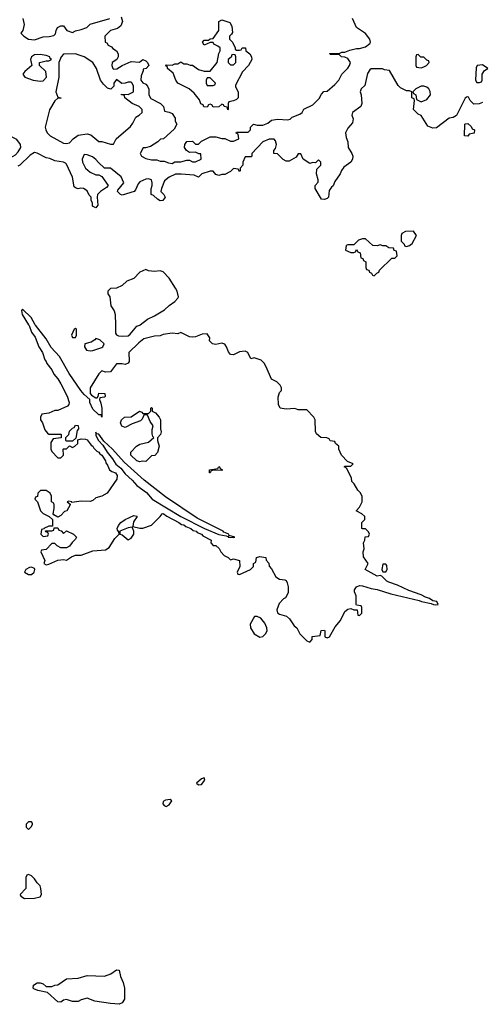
# Model space of a CAD drawing. Header units: inches. Extents: x 2789275 to 2951659, y 860290 to 1033804.
# Tile 131 of 256: x 2851790 to 2854941, y 995360 to 1002083. Entities that reach past the tile are written whole.
import ezdxf

# ---------------------------------------------------------------- set-up
doc = ezdxf.new("R2010")
doc.units = ezdxf.units.IN
doc.header["$MEASUREMENT"] = 0
doc.layers.add('C8050', color=7, linetype='Continuous')
doc.layers.add('C8959', color=7, linetype='Continuous')

msp = doc.modelspace()

# ---------------------------------------------------------------- linework, layer by layer
at = {"layer": 'C8050', "color": 2}
for points, elevation in [([(2851811, 1002090), (2851821, 1002050), (2851811.3, 1002010), (2851798, 1001990), (2851818, 1001970), (2851850, 1001950.8), (2851890, 1001945.5), (2851950, 1001964.9), (2851992.1, 1001967.9), (2852024, 1001976), (2852034, 1001986), (2852039, 1002010), (2852049, 1002030), (2852070, 1002042), (2852090, 1002042), (2852112, 1002010), (2852150, 1001996), (2852170, 1002006.8), (2852210, 1002014.8), (2852248, 1002030), (2852270, 1002051.3), (2852406, 1002090)], 2), ([(2852482, 1002102), (2852491.3, 1002070), (2852479.8, 1002040.2), (2852458, 1002022), (2852410, 1002008.7), (2852372, 1001970), (2852374, 1001930), (2852384.7, 1001924.7), (2852394, 1001910), (2852416.9, 1001896.9), (2852425.4, 1001885.4), (2852451.1, 1001871.1), (2852462, 1001850), (2852462, 1001830), (2852452, 1001810), (2852422, 1001790), (2852418, 1001770), (2852424.7, 1001750), (2852430, 1001744.7), (2852453.2, 1001746.8), (2852489, 1001771), (2852550, 1001798), (2852607.3, 1001792.7), (2852630, 1001812), (2852650, 1001802), (2852662, 1001790), (2852672, 1001770), (2852654, 1001750), (2852634, 1001746), (2852634, 1001734), (2852619.6, 1001700.4), (2852618, 1001670), (2852630, 1001652), (2852650, 1001642), (2852662, 1001630), (2852671.6, 1001608.4), (2852672, 1001570), (2852685.4, 1001545.4), (2852751.1, 1001511.1), (2852770.9, 1001490.9), (2852778, 1001458), (2852810, 1001452), (2852830, 1001442), (2852851.3, 1001410), (2852852, 1001390), (2852862, 1001370), (2852843.6, 1001336.4), (2852771, 1001269), (2852752, 1001268), (2852734, 1001250), (2852682, 1001218), (2852648, 1001208), (2852632, 1001208), (2852611.3, 1001170), (2852622, 1001150), (2852650, 1001136), (2852690, 1001126), (2852725.4, 1001125.4), (2852750, 1001118), (2852776.9, 1001116.9), (2852805.4, 1001105.4), (2852830, 1001102), (2852850, 1001112), (2852890, 1001112), (2852930, 1001124.7), (2852950, 1001124.7), (2852970, 1001112), (2852990, 1001111.3), (2853028, 1001130), (2853026, 1001166), (2853014, 1001166), (2852990, 1001178), (2852950, 1001175.3), (2852928.9, 1001188.9), (2852915.3, 1001210), (2852918, 1001230), (2852930, 1001252), (2852970, 1001254), (2852990, 1001234), (2853010, 1001234), (2853030, 1001254), (2853090, 1001282), (2853130, 1001282), (2853170, 1001272), (2853190, 1001272), (2853230, 1001254), (2853250, 1001254), (2853286, 1001270), (2853282, 1001302), (2853267.3, 1001307.3), (2853270, 1001314), (2853350, 1001314), (2853366, 1001330), (2853366, 1001350), (2853386, 1001370), (2853410, 1001362), (2853450, 1001362), (2853483.1, 1001376.9), (2853510, 1001396), (2853550, 1001404.7), (2853620.4, 1001399.6), (2853635.3, 1001404.7), (2853650, 1001418), (2853703.1, 1001436.9), (2853718, 1001450), (2853730, 1001471.3), (2853790, 1001502), (2853834.6, 1001545.4), (2853850, 1001574), (2853867.3, 1001592.7), (2853890, 1001594), (2853940.4, 1001639.6), (2853968, 1001670), (2853988, 1001710), (2854030, 1001752), (2854042, 1001770), (2854048.7, 1001790), (2854030, 1001818), (2854010, 1001828), (2853986, 1001830), (2853970, 1001846), (2853910, 1001846), (2853907.3, 1001852.7), (2853970, 1001852), (2853990, 1001862), (2854010, 1001862), (2854044.7, 1001875.3), (2854090, 1001886), (2854110, 1001886), (2854150, 1001898), (2854179.3, 1001920.7), (2854184, 1001930), (2854181.2, 1001950), (2854150, 1001989), (2854088.7, 1002028.7), (2854062, 1002090)], 2), ([(2854950, 1001518), (2854927.3, 1001507.3), (2854890, 1001506), (2854866, 1001530), (2854854.6, 1001554.6), (2854843.6, 1001556.4), (2854830, 1001546), (2854771.1, 1001428.9), (2854750, 1001415.3), (2854722, 1001410), (2854635.3, 1001344.7), (2854610, 1001342), (2854576.4, 1001356.4), (2854530, 1001428), (2854510, 1001438), (2854478, 1001470), (2854486, 1001530), (2854482, 1001542), (2854466, 1001550), (2854466, 1001590), (2854450, 1001598), (2854430, 1001598), (2854390, 1001618), (2854374.6, 1001634.6), (2854315.3, 1001735.3), (2854280.4, 1001740.4), (2854267.3, 1001747.3), (2854190, 1001748), (2854179.6, 1001740.4), (2854164.5, 1001715.5), (2854146, 1001634), (2854122, 1001610), (2854114, 1001590), (2854122, 1001570), (2854124.7, 1001510), (2854118, 1001490), (2854062, 1001450), (2854058, 1001430), (2854065.4, 1001405.4), (2854062, 1001378), (2854030, 1001342), (2854014.8, 1001310), (2854018, 1001278), (2854031, 1001250), (2854032, 1001210), (2854058, 1001170), (2854064.7, 1001150), (2854062, 1001130), (2854050.7, 1001109.3), (2854003.5, 1001076.5), (2853986.4, 1001053.6), (2853978, 1001030), (2853942, 1000978), (2853930, 1000948), (2853919.6, 1000940.4), (2853903.6, 1000916.4), (2853898, 1000870), (2853890, 1000862), (2853870, 1000855.3), (2853850, 1000858), (2853806, 1000930), (2853806, 1000950), (2853827.3, 1000972.7), (2853828, 1000990), (2853815.3, 1001030), (2853818, 1001062), (2853846, 1001090), (2853846, 1001110), (2853830, 1001126), (2853810, 1001106), (2853790, 1001108), (2853770, 1001102), (2853726, 1001130), (2853710, 1001166), (2853690, 1001166), (2853676.9, 1001143.1), (2853630, 1001118), (2853610, 1001118), (2853588.9, 1001128.9), (2853550, 1001166), (2853526, 1001170), (2853526, 1001190), (2853536.4, 1001203.6), (2853542, 1001230), (2853536.4, 1001256.4), (2853527.3, 1001267.3), (2853492.7, 1001267.3), (2853450, 1001248), (2853374, 1001170), (2853374, 1001150), (2853370, 1001146), (2853330, 1001146), (2853314, 1001110), (2853314, 1001090), (2853294, 1001070), (2853294, 1001050), (2853290, 1001046), (2853282, 1001062), (2853250, 1001066), (2853230, 1001046), (2853190, 1001026), (2853170, 1001026), (2853150, 1001018), (2853130, 1001026), (2853110, 1001048), (2853090, 1001048), (2853034, 1001030), (2853010, 1001008), (2852980.4, 1001020.4), (2852892, 1001028), (2852852.7, 1001027.3), (2852810, 1001008.7), (2852778, 1000982), (2852758, 1000930), (2852754, 1000910), (2852774, 1000890), (2852782, 1000870), (2852767.3, 1000847.3), (2852750, 1000846), (2852730, 1000858), (2852703.1, 1000883.1), (2852688, 1000890), (2852688.4, 1000928.4), (2852695.3, 1000950), (2852695.3, 1000970), (2852688.7, 1000988.7), (2852670, 1000995.3), (2852650, 1000994), (2852610, 1000975.3), (2852598, 1000962), (2852579.8, 1000920.2), (2852570.7, 1000909.3), (2852490, 1000884), (2852478, 1000890), (2852458, 1000910), (2852460.4, 1000919.6), (2852502, 1000970), (2852482, 1001010), (2852410, 1001068.7), (2852369, 1001069), (2852327, 1001107), (2852310, 1001129), (2852286.3, 1001146.3), (2852250, 1001161.2), (2852230, 1001162), (2852216, 1001130), (2852218.8, 1001110), (2852238.8, 1001070), (2852270, 1001041), (2852310, 1001022.8), (2852330, 1001024.7), (2852350, 1001012), (2852394, 1000950), (2852383.6, 1000936.4), (2852342, 1000910), (2852322, 1000890), (2852318, 1000870), (2852323.6, 1000816.4), (2852310, 1000798), (2852288, 1000810), (2852288, 1000830), (2852278, 1000850), (2852278, 1000870), (2852264.7, 1000884.7), (2852250, 1000915.3), (2852226, 1000930), (2852206.8, 1000933.2), (2852188.9, 1000928.9), (2852170, 1000935.3), (2852162.7, 1000942.7), (2852150, 1001008), (2852110, 1001095.3), (2852102.7, 1001102.7), (2852090, 1001109.2), (2852030, 1001119.3), (2851995.6, 1001135.6), (2851970, 1001139.5), (2851910, 1001172), (2851890, 1001177.2), (2851861.6, 1001158.4), (2851790.7, 1001089.3), (2851778, 1001082)], 2), ([(2852612.5, 1000000), (2852661.5, 1000038.5), (2852710, 1000061), (2852778.6, 1000101.4), (2852810, 1000131.3), (2852850, 1000158), (2852870, 1000182), (2852874, 1000190), (2852864, 1000230), (2852854, 1000250), (2852810, 1000318), (2852770, 1000362), (2852750, 1000368.7), (2852710, 1000364), (2852670, 1000368.7), (2852650, 1000378), (2852610, 1000358), (2852570, 1000315.3), (2852522, 1000298), (2852490, 1000268.7), (2852451.1, 1000248.9), (2852410, 1000248), (2852392, 1000230), (2852392, 1000210), (2852404.7, 1000190), (2852412, 1000130), (2852435.3, 1000095.3), (2852442, 1000070), (2852442.9, 1000000)], 6), ([(2851896.1, 1000000), (2851868.7, 1000050), (2851810, 1000106), (2851802, 1000098), (2851806, 1000070), (2851850.8, 1000000)], 6)]:
    msp.add_lwpolyline(points, dxfattribs=dict(at, elevation=elevation))
for points, elevation in [([(2853270, 1001874), (2853290, 1001874), (2853302, 1001878), (2853308.4, 1001891.6), (2853331.3, 1001891.3), (2853334, 1001870), (2853362, 1001850), (2853372, 1001830), (2853374, 1001810), (2853352, 1001770), (2853310, 1001726), (2853263.6, 1001636.4), (2853263.6, 1001623.6), (2853282, 1001590), (2853282, 1001550), (2853270, 1001538), (2853250, 1001528), (2853218, 1001522), (2853214, 1001510), (2853214, 1001470), (2853210, 1001468), (2853206, 1001486), (2853186, 1001490), (2853182, 1001502), (2853170, 1001506), (2853150, 1001488), (2853110, 1001486), (2853102, 1001502), (2853090, 1001506), (2853078, 1001502), (2853070, 1001486), (2853047.3, 1001487.3), (2853042, 1001502), (2853027.3, 1001507.3), (2853016.4, 1001536.4), (2852980.4, 1001580.4), (2852946, 1001610), (2852868.9, 1001648.9), (2852855.3, 1001670), (2852837.2, 1001717.2), (2852798, 1001750), (2852798, 1001758), (2852786, 1001770), (2852790, 1001774), (2852830, 1001772), (2852850, 1001782), (2852870, 1001782), (2852890, 1001794), (2852910, 1001782), (2852930, 1001782), (2852952.7, 1001772.7), (2852970, 1001772), (2853010, 1001742), (2853050, 1001731.3), (2853090, 1001732), (2853138, 1001790), (2853148.9, 1001851.1), (2853158, 1001870), (2853158, 1001890), (2853143.1, 1001903.1), (2853116.4, 1001916.4), (2853110, 1001926), (2853090, 1001926), (2853050, 1001908.7), (2853038, 1001930), (2853050, 1001942), (2853078, 1001942), (2853090, 1001952), (2853110, 1001954), (2853148.7, 1002010), (2853149, 1002071), (2853170, 1002082), (2853224.7, 1002064.7), (2853238.8, 1002038.8), (2853243.6, 1001996.4), (2853236.9, 1001983.1), (2853222, 1001970), (2853222, 1001950), (2853242, 1001930), (2853262, 1001890), (2853262, 1001882)], 2), ([(2851930, 1001846), (2851890, 1001842.7), (2851871, 1001830), (2851864.7, 1001810), (2851874, 1001770), (2851824.7, 1001730), (2851811.3, 1001710), (2851824.7, 1001690), (2851882, 1001670), (2851930, 1001662.8), (2851950, 1001666), (2851952.9, 1001667.1), (2851974, 1001690), (2851968.4, 1001728.4), (2851926, 1001770), (2851926, 1001790), (2851970, 1001802), (2851990, 1001802), (2852006, 1001810), (2851998, 1001818), (2851995.3, 1001830), (2851970, 1001839.3)], 2), ([(2852170, 1001849), (2852090, 1001848), (2852072, 1001830), (2852058, 1001790), (2852058, 1001690), (2852036, 1001590), (2852050, 1001554), (2852074, 1001550), (2852070, 1001546), (2852050, 1001546), (2852030, 1001528), (2851993, 1001467), (2851964.9, 1001350), (2851967.3, 1001330), (2851977.3, 1001310), (2851998.8, 1001290), (2852090, 1001240.4), (2852110, 1001237.1), (2852130, 1001243), (2852156, 1001270), (2852190, 1001295.5), (2852250, 1001302.8), (2852275.9, 1001295.9), (2852330, 1001251.3), (2852350.9, 1001250.9), (2852410, 1001232), (2852430, 1001234), (2852448, 1001270), (2852545.6, 1001354.4), (2852563.2, 1001376.8), (2852583.1, 1001416.9), (2852606, 1001430), (2852626, 1001450), (2852626, 1001470), (2852606, 1001490), (2852558, 1001510), (2852508, 1001550), (2852506, 1001566), (2852486, 1001570), (2852486, 1001574), (2852530, 1001572), (2852566, 1001590), (2852568, 1001630), (2852558, 1001650), (2852550, 1001655.3), (2852530, 1001655.3), (2852511.1, 1001648.9), (2852488, 1001648), (2852450, 1001675.3), (2852432, 1001650), (2852432, 1001628), (2852412, 1001608), (2852390, 1001615.3), (2852362, 1001642), (2852342, 1001670), (2852315.3, 1001750), (2852288.7, 1001790), (2852230, 1001829), (2852190, 1001844)], 2), ([(2853250, 1001846), (2853238, 1001842), (2853232.7, 1001827.3), (2853214, 1001810), (2853214, 1001790), (2853230, 1001774), (2853250, 1001774), (2853266, 1001790), (2853266, 1001830), (2853262, 1001842)], 2), ([(2854510, 1001846), (2854498, 1001842), (2854494, 1001830), (2854494, 1001770), (2854498, 1001758), (2854530, 1001754), (2854550, 1001762), (2854566, 1001770), (2854586, 1001790), (2854582, 1001802), (2854570, 1001806), (2854550, 1001826), (2854527.3, 1001827.3)], 2), ([(2854950, 1001775.3), (2854914, 1001770), (2854906.4, 1001753.6), (2854902, 1001670), (2854910, 1001654), (2854930, 1001654), (2854942, 1001658), (2854946, 1001670), (2854946, 1001710), (2854963.1, 1001736.9), (2854986, 1001750)], 2), ([(2853090, 1001686), (2853070, 1001686), (2853062, 1001670), (2853062, 1001650), (2853070, 1001634), (2853110, 1001634), (2853122, 1001638), (2853126, 1001650)], 2), ([(2854550, 1001628.7), (2854530, 1001628.7), (2854516.9, 1001623.1), (2854494, 1001610), (2854474, 1001590), (2854478, 1001578), (2854494, 1001570), (2854498, 1001538), (2854530, 1001522), (2854570, 1001538), (2854594, 1001570), (2854593.2, 1001593.2), (2854582, 1001610), (2854570, 1001622)], 2), ([(2854850, 1001288), (2854826, 1001290), (2854828, 1001370), (2854832.7, 1001372.7), (2854850, 1001374), (2854872.7, 1001352.7), (2854878, 1001338), (2854894, 1001330), (2854892.7, 1001307.3), (2854858, 1001302)], 2), ([(2851710, 1001289.3), (2851670, 1001279.3), (2851650, 1001261.2), (2851636.3, 1001230), (2851660.7, 1001190), (2851730, 1001141), (2851760.9, 1001159.1), (2851778.9, 1001181.1), (2851797.2, 1001210), (2851796, 1001230), (2851770, 1001265.2), (2851730, 1001286)], 2), ([(2854478, 1000638), (2854423.6, 1000636.4), (2854398, 1000622), (2854394, 1000610), (2854394, 1000570), (2854414, 1000550), (2854418, 1000538), (2854430, 1000534), (2854450, 1000542), (2854470, 1000554), (2854498, 1000610)], 6), ([(2854150, 1000586), (2854130, 1000586), (2854103.6, 1000576.4), (2854070, 1000546), (2854030, 1000546), (2854018, 1000542), (2854014, 1000510), (2854050, 1000494), (2854070, 1000494), (2854082, 1000498), (2854090, 1000514), (2854098, 1000498), (2854114, 1000490), (2854118, 1000458), (2854132.7, 1000452.7), (2854138, 1000438), (2854154, 1000430), (2854154, 1000390), (2854158, 1000378), (2854172.7, 1000372.7), (2854178, 1000358), (2854192.7, 1000352.7), (2854198, 1000338), (2854210, 1000334), (2854227.3, 1000352.7), (2854242, 1000358), (2854247.3, 1000372.7), (2854330, 1000454), (2854350, 1000454), (2854366, 1000470), (2854362, 1000502), (2854347.3, 1000507.3), (2854342, 1000522), (2854310, 1000526), (2854290, 1000538), (2854270, 1000538), (2854250, 1000546), (2854230, 1000538), (2854200.4, 1000540.4)], 6)]:
    msp.add_lwpolyline(points, close=True, dxfattribs=dict(at, elevation=elevation))
at = {"layer": 'C8959', "color": 2, "elevation": 6}
for points in [[(2851850.8, 1000000), (2851854.4, 999994.4), (2851871, 999950), (2851895.9, 999915.9), (2851920.7, 999850), (2851946.8, 999810), (2851961.4, 999761.4), (2851970.8, 999750), (2851974.8, 999734.8), (2852010, 999691.3), (2852022.5, 999662.5), (2852050.3, 999630.3), (2852070, 999596), (2852113.1, 999513.1), (2852126.8, 999470), (2852125.4, 999454.6), (2852115.3, 999444.7), (2852050, 999415.3), (2852030, 999414), (2851990, 999397.2), (2851942, 999390), (2851931.3, 999370), (2851931.3, 999350), (2851944.7, 999330), (2851962, 999282), (2851979.6, 999259.6), (2851990, 999252), (2852070, 999254), (2852074, 999250), (2852072.7, 999227.3), (2852018, 999222), (2852003.6, 999196.4), (2852002, 999150), (2852010, 999134), (2852050, 999092), (2852070, 999092), (2852088, 999110), (2852086, 999150), (2852090, 999154), (2852110, 999154), (2852130, 999174), (2852150, 999162), (2852166, 999170), (2852186, 999190), (2852186, 999214), (2852210, 999222), (2852239.6, 999219.6), (2852250, 999214), (2852277.3, 999177.3), (2852290, 999170.7), (2852296.3, 999156.3), (2852316.3, 999136.3), (2852330, 999130.6), (2852338, 999118), (2852350, 999110.4), (2852374.9, 999070), (2852377.3, 999057.3), (2852390, 999042), (2852402, 999010), (2852418.8, 998998.8), (2852444.7, 998990), (2852456.3, 998970), (2852453.4, 998946.6), (2852386.8, 998850), (2852350.3, 998829.7), (2852310, 998819), (2852290, 998801.2), (2852270, 998792.3), (2852210, 998795.1), (2852146, 998786), (2852146, 998790), (2852124.7, 998795.3), (2852114, 998790), (2852134, 998774), (2852134, 998770), (2852111, 998730), (2852096, 998724), (2852070, 998698), (2852050, 998686), (2852022, 998702), (2852018, 998710), (2852026, 998746), (2852026, 998770), (2852022, 998782), (2852006, 998790), (2852008, 998830), (2851998, 998850), (2851970, 998868), (2851932.7, 998867.3), (2851914, 998850), (2851911.6, 998828.4), (2851898, 998822), (2851894, 998810), (2851911.6, 998791.6), (2851931.3, 998730), (2851950, 998711.3), (2851992, 998692), (2852014, 998670), (2852014, 998626), (2851990, 998626), (2851954, 998610), (2851954, 998606), (2851938, 998602), (2851934, 998570), (2851950, 998554), (2851982, 998558), (2851986, 998570), (2851982, 998582), (2851967.3, 998587.3), (2851966, 998594), (2852010, 998594), (2852022, 998598), (2852026, 998614), (2852050, 998614), (2852058, 998598), (2852072.7, 998592.7), (2852090, 998574), (2852110, 998592), (2852158, 998570), (2852177.3, 998550), (2852170, 998535.3), (2852147.1, 998512.9), (2852131, 998489), (2852110, 998478), (2852070, 998478), (2852046, 998490), (2852030, 998506), (2852010, 998506), (2851970, 998466), (2851938, 998462), (2851934, 998450), (2851962, 998390), (2851954, 998370), (2851970, 998362), (2851990, 998364.7), (2852050, 998392), (2852090, 998398), (2852110, 998392), (2852144.7, 998415.3), (2852170, 998426), (2852210, 998427.3), (2852290, 998456), (2852376, 998464), (2852401.2, 998478.8), (2852439, 998541), (2852468, 998570), (2852467.3, 998587.3), (2852458, 998598), (2852455.3, 998610), (2852464, 998630), (2852481.2, 998650), (2852510, 998670.7), (2852570, 998698), (2852590, 998694), (2852591.3, 998690), (2852566, 998654), (2852562, 998622), (2852610, 998611.3), (2852630, 998611.3), (2852690, 998631), (2852749, 998690), (2852762, 998710), (2852770, 998712), (2852793.8, 998693.8), (2852877.3, 998650), (2852895.6, 998635.6), (2852910, 998633.1), (2852923.1, 998623.1), (2852957.3, 998610), (2852975.3, 998595.3), (2852994, 998590), (2853001.7, 998581.7), (2853030.7, 998570), (2853039.1, 998559.1), (2853098, 998530), (2853094, 998510), (2853110, 998494), (2853130, 998494), (2853152, 998472), (2853162, 998450), (2853185.4, 998425.4), (2853214, 998410), (2853230, 998394), (2853250, 998402), (2853290, 998391.3), (2853292, 998350), (2853274, 998310), (2853278, 998298), (2853290, 998294), (2853366, 998330), (2853386, 998350), (2853386, 998370), (2853402, 998378), (2853406, 998410), (2853430, 998418), (2853471.3, 998410), (2853472, 998392), (2853491.6, 998371.6), (2853492.7, 998352.7), (2853510, 998334), (2853538, 998278), (2853563.6, 998263.6), (2853599.6, 998259.6), (2853610, 998254), (2853616.9, 998236.9), (2853622, 998210), (2853622, 998170), (2853603.6, 998136.4), (2853590, 998128), (2853562, 998098), (2853545.4, 998054.6), (2853550, 998034), (2853563.6, 998023.6), (2853611.1, 998011.1), (2853631.1, 997991.1), (2853663.5, 997943.5), (2853682, 997930), (2853702, 997890), (2853750, 997842), (2853770, 997834), (2853786, 997850), (2853787.3, 997872.7), (2853842, 997878), (2853848.4, 997911.6), (2853870, 997914), (2853874, 997910), (2853874, 997870), (2853890, 997862), (2853906, 997870), (2853943.2, 997936.8), (2853979.5, 997980.5), (2854010, 998042), (2854030, 998058), (2854050, 998062), (2854070, 998054), (2854092.7, 998052.7), (2854098, 998018), (2854110, 998014), (2854126, 998030), (2854126, 998070), (2854122, 998082), (2854090, 998086), (2854086, 998090), (2854086, 998150), (2854076.4, 998176.4), (2854075.3, 998190), (2854088.7, 998210), (2854110, 998218.8), (2854130, 998217.3), (2854190, 998198.8), (2854230, 998193.4), (2854323.4, 998163.4), (2854517.3, 998117.3), (2854534, 998110), (2854598, 998098), (2854614, 998090), (2854630, 998086.8), (2854646, 998090), (2854638, 998110), (2854610, 998115.3), (2854588, 998130), (2854559.3, 998139.3), (2854530, 998156), (2854446.6, 998186.6), (2854370, 998222.7), (2854310, 998242.7), (2854295.3, 998250), (2854263.1, 998283.1), (2854250, 998288.7), (2854230, 998284), (2854148, 998330), (2854168, 998370), (2854136.4, 998416.4), (2854135.3, 998450), (2854142, 998470), (2854138, 998510), (2854146, 998530), (2854147.3, 998552.7), (2854170, 998554), (2854178, 998570), (2854170, 998586), (2854150, 998606), (2854130, 998606), (2854126, 998610), (2854126, 998650), (2854146, 998670), (2854146, 998690), (2854126, 998710), (2854088, 998730), (2854110, 998754), (2854128, 998790), (2854128, 998830), (2854114.6, 998854.6), (2854098, 998870), (2854073.6, 998913.6), (2854058, 998930), (2854054.6, 998954.6), (2854022, 999022), (2854006, 999030), (2854010, 999034), (2854050, 999034), (2854066, 999050), (2854027.3, 999067.3), (2853986, 999110), (2853968, 999150), (2853968, 999170), (2853946, 999190), (2853942, 999202), (2853910, 999208), (2853902, 999222), (2853887.3, 999227.3), (2853846, 999230), (2853816.4, 999256.4), (2853808.4, 999271.6), (2853808, 999350), (2853798, 999370), (2853750, 999418), (2853690, 999418), (2853668.9, 999428.9), (2853610, 999423.7), (2853569.2, 999430), (2853555.9, 999455.9), (2853555.1, 999504.9), (2853562.7, 999537.3), (2853578, 999550), (2853578, 999570), (2853568.4, 999588.4), (2853546, 999610), (2853509.1, 999629.1), (2853472.9, 999712.9), (2853458, 999738), (2853438, 999758), (2853390, 999775.3), (2853368.4, 999768.4), (2853348, 999810), (2853330, 999819), (2853290, 999814), (2853250, 999795.3), (2853230, 999798), (2853214.6, 999814.6), (2853202, 999850), (2853190, 999868), (2853170, 999874), (2853130, 999866), (2853106, 999870), (2853086, 999890), (2853088, 999910), (2853070, 999938), (2853035.3, 999935.3), (2852990, 999918), (2852970, 999915.3), (2852950, 999918), (2852890, 999946), (2852870, 999938), (2852830, 999942), (2852770, 999934), (2852750, 999924), (2852710, 999922), (2852636.9, 999903.1), (2852602.8, 999877.2), (2852536, 999810), (2852538, 999750), (2852530, 999738), (2852510, 999728.7), (2852490, 999734), (2852450, 999734), (2852410, 999678), (2852376.4, 999676.4), (2852350, 999686), (2852330, 999666), (2852272, 999570), (2852272, 999530), (2852279.6, 999519.6), (2852310, 999502), (2852318, 999502), (2852326, 999510), (2852330, 999534), (2852372, 999530), (2852374, 999510), (2852370, 999506), (2852338, 999502), (2852334, 999490), (2852344.7, 999464.7), (2852350.9, 999430.9), (2852350, 999368), (2852346, 999386), (2852330, 999384), (2852290, 999423.7), (2852269.4, 999470), (2852268.7, 999490), (2852230, 999524), (2852208, 999552), (2852126.9, 999666.9), (2852062.5, 999782.5), (2852005.6, 999845.6), (2851970, 999904), (2851897.5, 999997.5), (2851896.1, 1000000)], [(2852442.9, 1000000), (2852443.6, 999943.6), (2852451.6, 999931.6), (2852465.4, 999925.4), (2852490, 999921), (2852530, 999924.7), (2852544.7, 999935.3), (2852589.2, 999990.8), (2852610, 999998), (2852612.5, 1000000)]]:
    msp.add_lwpolyline(points, dxfattribs=at)
at = {"layer": 'C8959', "color": 2}
for points, elevation in [([(2852170, 999975.3), (2852162, 999970), (2852144.7, 999930), (2852150, 999914), (2852170, 999914), (2852178, 999930), (2852178, 999970)], 6), ([(2852310, 999906), (2852303.6, 999896.4), (2852278.8, 999881.2), (2852234, 999870), (2852232, 999850), (2852246, 999826), (2852270, 999821), (2852290, 999824.7), (2852350, 999844.7), (2852358, 999850), (2852366, 999870), (2852336.4, 999896.4)], 6), ([(2852650, 999066), (2852628, 999068), (2852610, 999064), (2852589.2, 999070), (2852549.4, 999110), (2852548.7, 999130), (2852588, 999170), (2852610, 999184.7), (2852670, 999198), (2852706, 999230), (2852698, 999238), (2852694.6, 999254.6), (2852694.6, 999285.4), (2852702, 999310), (2852680.2, 999340.2), (2852662, 999382), (2852650, 999386), (2852638, 999382), (2852625.4, 999354.6), (2852615.3, 999344.7), (2852556.9, 999323.1), (2852510, 999298), (2852487.3, 999307.3), (2852478, 999330), (2852486, 999350), (2852506, 999370), (2852550, 999372), (2852608.9, 999411.1), (2852623.6, 999403.6), (2852630, 999394), (2852670, 999394), (2852686, 999410), (2852686, 999430), (2852690, 999434), (2852694, 999430), (2852694, 999410), (2852718, 999398), (2852742, 999370), (2852752, 999350), (2852751.3, 999290), (2852756, 999270), (2852751.3, 999250), (2852731.6, 999228.4), (2852731.3, 999210), (2852741, 999170), (2852731.6, 999128.4), (2852711.6, 999108.4), (2852690, 999106)], 6), ([(2852110, 999206), (2852106, 999210), (2852106, 999230), (2852126, 999250), (2852130, 999274), (2852150, 999294), (2852162, 999298), (2852170, 999314), (2852190, 999312), (2852192, 999290), (2852182, 999278), (2852174, 999226), (2852150, 999206)], 6), ([(2852310, 999266), (2852310, 999244.7), (2852328.7, 999210), (2852358.5, 999178.6), (2852387.7, 999130), (2852424.6, 999084.6), (2852447.4, 999047.4), (2852479.8, 999019.8), (2852510, 998981.7), (2852558.7, 998938.7), (2852590, 998901.7), (2852655.2, 998855.2), (2852695.3, 998810), (2852890.4, 998690), (2853050.8, 998610), (2853150, 998568.9), (2853199.8, 998559.8), (2853210, 998554), (2853218, 998558), (2853214, 998550), (2853250, 998546.8), (2853258, 998550), (2853220.4, 998560.4), (2853218, 998570), (2853183.7, 998583.7), (2853179, 998590), (2853000.4, 998680.4), (2852784.5, 998824.5), (2852639.2, 998939.2), (2852502.7, 999062.7), (2852423.7, 999150), (2852364.8, 999204.8), (2852330, 999252.7), (2852314.6, 999254.6)], 10), ([(2853170, 999006), (2853112.7, 999007.3), (2853098, 999002), (2853090, 998988), (2853086, 998990), (2853086, 999010), (2853142, 999018), (2853148.4, 999031.6), (2853154, 999030), (2853158, 999018), (2853174, 999010)], 6), ([(2852558, 998618), (2852530, 998614), (2852474, 998590), (2852474, 998570), (2852490, 998564.7), (2852530, 998531.3), (2852550, 998542), (2852568.7, 998570), (2852568.7, 998590)], 6), ([(2851870, 998344), (2851856.9, 998343.1), (2851832, 998330), (2851822, 998310), (2851850, 998296), (2851870, 998296), (2851888.7, 998310), (2851893.2, 998330), (2851890, 998335.3)], 6), ([(2854290, 998366), (2854270, 998366), (2854262, 998330), (2854270, 998314), (2854290, 998314), (2854298, 998330), (2854296.4, 998356.4)], 6), ([(2853410, 998008), (2853392.7, 998007.3), (2853363.6, 997956.4), (2853364.7, 997930), (2853391.3, 997890), (2853430, 997866.8), (2853450, 997871.3), (2853468.7, 997890), (2853479, 997910), (2853478, 997930), (2853463.1, 997963.1), (2853437.2, 997997.2)], 6), ([(2853050, 996906), (2853030, 996899), (2852998, 996870), (2853010, 996858), (2853030, 996861), (2853054, 996890)], 6), ([(2852818, 996758), (2852786.4, 996753.6), (2852770, 996746), (2852766.8, 996730), (2852776.9, 996716.9), (2852790, 996711.3), (2852810, 996722.8), (2852828, 996750)], 6), ([(2851870, 996606), (2851850, 996606), (2851834, 996590), (2851834, 996570), (2851850, 996554), (2851870, 996574), (2851878, 996590), (2851878, 996598)], 6), ([(2851850, 996246), (2851838, 996242), (2851832.7, 996227.3), (2851832, 996150), (2851794, 996110), (2851798, 996098), (2851823.6, 996083.6), (2851890, 996084.7), (2851930, 996094), (2851938, 996110), (2851935.3, 996150), (2851928.7, 996170), (2851909.2, 996189.2), (2851890, 996218), (2851870, 996238)], 6), ([(2852470, 995360.4), (2852410, 995364.8), (2852302.6, 995382.6), (2852250, 995403.1), (2852210, 995391), (2852190, 995378.9), (2852150, 995380.5), (2852110, 995394.3), (2852090, 995389.6), (2852070, 995374.5), (2852050, 995377), (2851980.5, 995440.5), (2851914.5, 995454.5), (2851886.5, 995466.5), (2851882.7, 995470), (2851884.5, 995490), (2851910, 995506.7), (2851930, 995507.2), (2851950, 995499.5), (2851970, 995483.1), (2852010, 995481.6), (2852030, 995490.4), (2852050, 995492.4), (2852110, 995535.2), (2852190, 995538), (2852250, 995556.5), (2852370, 995552.6), (2852411.8, 995568.2), (2852450, 995595.5), (2852470, 995594), (2852478.5, 995550), (2852496.9, 995510), (2852505.5, 995470), (2852504.7, 995395.3), (2852490, 995369.6)], 2)]:
    msp.add_lwpolyline(points, close=True, dxfattribs=dict(at, elevation=elevation))

doc.saveas('drawing.dxf')
